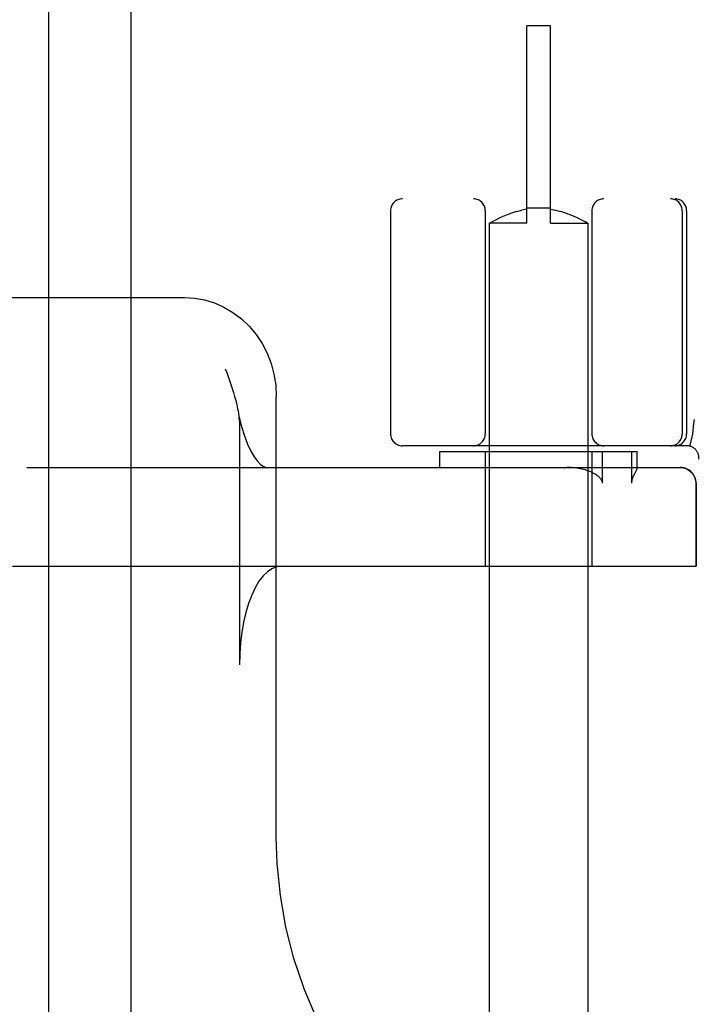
# Model space of a CAD drawing. Header units: inches. Extents: x 0 to 291, y 0 to 188.
# Tile 55 of 113: x 79.003 to 79.86, y 93.517 to 94.763. Entities that reach past the tile are written whole.
import ezdxf

# ---------------------------------------------------------------- set-up
doc = ezdxf.new("R2010")
doc.units = ezdxf.units.IN
doc.header["$LTSCALE"] = 16.018896
doc.header["$MEASUREMENT"] = 0
doc.linetypes.add('HIDDEN', pattern=[0.2, 0.1, -0.1])
doc.layers.add('DEFAULT_2', color=8, linetype='HIDDEN')
doc.layers.add('LEFT_OR_SECONDARY_DOOR_ASSEMBLY', color=7, linetype='CONTINUOUS')

msp = doc.modelspace()

# ---------------------------------------------------------------- linework, layer by layer
at = {"layer": 'DEFAULT_2', "color": 8, "linetype": 'HIDDEN'}
for p, q in [((79.6454, 94.5057), (79.6454, 94.7557)), ((79.6754, 94.7557), (79.6454, 94.7557)), ((79.6754, 94.5057), (79.6754, 94.7557)), ((81.9829, 94.5367), (79.4879, 94.5367)), ((79.6454, 94.5237), (79.639, 94.5224)), ((79.6754, 94.5249), (79.6454, 94.5249)), ((79.6754, 94.5237), (79.6818, 94.5224)), ((79.4729, 94.5217), (79.4729, 94.2392)), ((79.5929, 94.5217), (79.5929, 94.2392)), ((79.607, 94.5106), (79.611, 94.5125)), ((79.6109, 94.5125), (79.6157, 94.5147)), ((79.6156, 94.5146), (79.621, 94.5168)), ((79.6209, 94.5168), (79.6267, 94.5189)), ((79.6266, 94.5189), (79.6328, 94.5209)), ((79.6327, 94.5208), (79.639, 94.5224)), ((79.6818, 94.5224), (79.6881, 94.5208)), ((79.688, 94.5209), (79.6942, 94.5189)), ((79.6941, 94.5189), (79.6999, 94.5168)), ((79.6998, 94.5168), (79.7052, 94.5146)), ((79.7051, 94.5147), (79.7099, 94.5125)), ((79.7098, 94.5125), (79.7139, 94.5106)), ((79.7279, 94.5217), (79.7279, 94.2392)), ((79.8423, 94.5217), (79.8423, 94.2392)), ((79.8479, 94.5217), (79.8479, 94.2392)), ((79.5982, 94.5059), (79.5979, 94.5057)), ((79.5979, 94.5057), (79.5979, 91.0557)), ((79.6454, 94.5057), (79.5979, 94.5057)), ((79.5982, 94.5059), (79.6012, 94.5075)), ((79.6011, 94.5075), (79.6037, 94.5089)), ((79.6037, 94.5089), (79.607, 94.5106)), ((79.6754, 94.5057), (79.7229, 94.5057)), ((79.7138, 94.5106), (79.7171, 94.5089)), ((79.7171, 94.5089), (79.7197, 94.5075)), ((79.7215, 94.5065), (79.7226, 94.5059)), ((79.7229, 94.5057), (79.7229, 91.0557)), ((77.8271, 94.4117), (79.212, 94.4117)), ((79.2636, 94.3217), (79.2654, 94.3167)), ((79.3282, 93.7281), (79.3282, 94.2867)), ((79.2817, 94.2483), (79.2817, 93.9467)), ((79.8551, 94.2383), (79.8517, 94.2238)), ((79.8552, 94.2388), (79.8551, 94.2383)), ((79.8483, 94.2242), (79.4879, 94.2242)), ((79.5354, 94.1967), (79.5354, 94.2167)), ((79.5354, 94.2167), (79.7854, 94.2167)), ((79.5929, 94.2167), (79.5929, 94.0717)), ((79.7279, 94.2167), (79.7279, 94.0717)), ((79.7414, 94.1767), (79.7414, 94.2167)), ((79.7781, 94.2167), (79.7781, 94.1767)), ((79.7854, 94.1965), (79.7854, 94.2167)), ((79.0122, 94.1967), (79.8399, 94.1967)), ((79.7836, 94.1922), (79.7818, 94.1886)), ((79.7854, 94.1967), (79.7854, 94.1966)), ((79.8594, 94.1767), (79.8594, 94.0717)), ((79.8599, 94.1767), (79.8599, 94.0717)), ((78.9941, 94.0717), (79.8599, 94.0717))]:
    msp.add_line(p, q, dxfattribs=at)
for points in [[(79.7229, 94.5057), (79.7225, 94.5059), (79.7196, 94.5075)], [(79.212, 94.4117), (79.2248, 94.411), (79.2375, 94.4087), (79.25, 94.4049), (79.262, 94.3996), (79.2734, 94.3929), (79.284, 94.3849), (79.2938, 94.3756), (79.3026, 94.3651), (79.3102, 94.3537), (79.3166, 94.3413), (79.3216, 94.3283), (79.3253, 94.3148), (79.3275, 94.3008), (79.3282, 94.2867)], [(79.2654, 94.3167), (79.2689, 94.3067), (79.2707, 94.3017), (79.2723, 94.2967), (79.2739, 94.2916), (79.2754, 94.2865), (79.2768, 94.2813), (79.2781, 94.2761), (79.2793, 94.2707), (79.2798, 94.2682)], [(79.2798, 94.2682), (79.281, 94.2616), (79.2842, 94.2485), (79.2878, 94.2366), (79.2918, 94.2262), (79.296, 94.2173), (79.3003, 94.2101), (79.3045, 94.2046), (79.3083, 94.2006), (79.3117, 94.1982), (79.3143, 94.197), (79.3161, 94.1967)], [(79.2798, 94.2682), (79.2802, 94.2653), (79.281, 94.2598), (79.2815, 94.2541), (79.2817, 94.2483)], [(79.8573, 94.2572), (79.8567, 94.2528), (79.8562, 94.2483), (79.8557, 94.2436), (79.8552, 94.2388)], [(79.7295, 94.1896), (79.7264, 94.1911), (79.7229, 94.1925), (79.7192, 94.1937), (79.7153, 94.1947), (79.711, 94.1955), (79.7065, 94.1962), (79.7016, 94.1966), (79.6965, 94.1967)], [(79.7414, 94.1767), (79.7412, 94.1781), (79.7409, 94.1794), (79.7403, 94.1806), (79.7395, 94.1818), (79.7387, 94.1829), (79.7377, 94.1839), (79.7366, 94.1849), (79.7354, 94.1859), (79.7341, 94.1868), (79.7327, 94.1878), (79.7312, 94.1887), (79.7295, 94.1896)], [(79.7818, 94.1886), (79.7813, 94.1876), (79.7808, 94.1866), (79.7803, 94.1856), (79.7799, 94.1845), (79.7794, 94.1834), (79.779, 94.1822), (79.7786, 94.1809), (79.7783, 94.1796), (79.7782, 94.1782), (79.7781, 94.1767)], [(79.7854, 94.1966), (79.7853, 94.1963), (79.7852, 94.1958), (79.785, 94.1952), (79.7847, 94.1946), (79.7843, 94.1938), (79.784, 94.193), (79.7836, 94.1922)], [(79.8394, 94.1967), (79.8433, 94.1964), (79.8471, 94.1952), (79.8506, 94.1934), (79.8536, 94.1909), (79.8561, 94.1879), (79.8579, 94.1844), (79.8591, 94.1806), (79.8594, 94.1767)], [(79.3343, 94.0717), (79.3284, 94.0709), (79.3226, 94.0686), (79.3169, 94.0647), (79.3115, 94.0594), (79.3063, 94.0526), (79.3015, 94.0445), (79.2971, 94.0351), (79.2932, 94.0247), (79.2898, 94.0132), (79.2869, 94.001), (79.2847, 93.988), (79.283, 93.9746), (79.282, 93.9608), (79.2817, 93.9467)], [(79.7291, 93.2288), (79.6976, 93.2347), (79.6611, 93.2447), (79.6254, 93.2578), (79.5908, 93.2741), (79.5575, 93.2935), (79.5258, 93.3157), (79.4959, 93.3406), (79.4679, 93.3681), (79.4421, 93.398), (79.4186, 93.43), (79.3976, 93.464), (79.3792, 93.4997), (79.3634, 93.5369), (79.3505, 93.5753), (79.3405, 93.6147), (79.3334, 93.6548), (79.3293, 93.6953), (79.3282, 93.7282)]]:
    msp.add_lwpolyline(points, dxfattribs=at)
for centre, radius, start, end in [((79.4879, 94.5217), 0.015, 90, 180), ((79.5779, 94.5217), 0.015, 0, 90), ((79.7429, 94.5217), 0.015, 90, 180), ((79.8273, 94.5217), 0.015, 0, 90), ((79.8329, 94.5217), 0.015, 0, 90), ((79.4879, 94.2392), 0.015, 180, 270), ((79.5779, 94.2392), 0.015, 270, 360), ((79.7429, 94.2392), 0.015, 180, 270), ((79.8273, 94.2392), 0.015, 270, 360), ((79.8329, 94.2392), 0.015, 270, 360), ((79.8483, 94.2092), 0.015, 353.0043, 90), ((79.8399, 94.1767), 0.02, 0, 90)]:
    msp.add_arc(centre, radius, start, end, dxfattribs=at)
at = {"layer": 'LEFT_OR_SECONDARY_DOOR_ASSEMBLY', "color": 8, "linetype": 'HIDDEN'}
msp.add_line((79.0399, 130.1827), (79.0399, 55.8907), dxfattribs=at)
at = {"layer": 'LEFT_OR_SECONDARY_DOOR_ASSEMBLY', "color": 3, "linetype": 'Continuous'}
msp.add_line((79.1439, 130.1827), (79.1439, 55.8907), dxfattribs=at)

doc.saveas('drawing.dxf')
